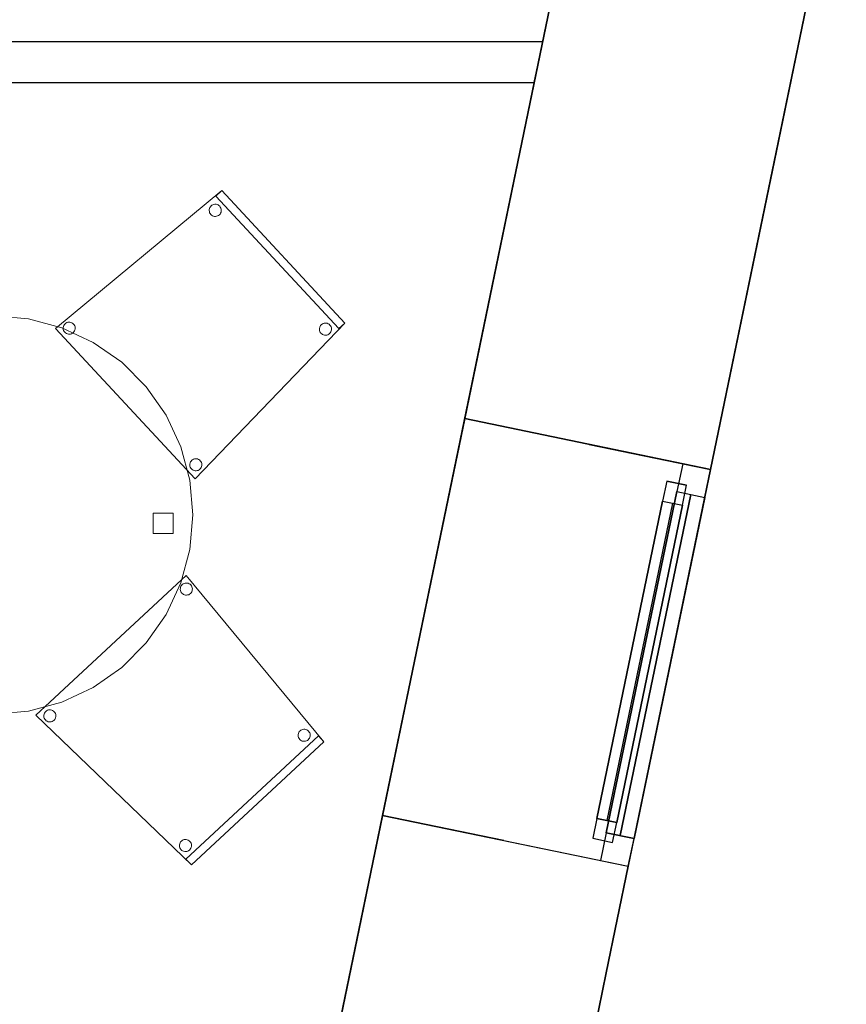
# Model space of a CAD drawing. Header units: metres. Extents: x 391.1 to 427.5, y 12.7 to 28.4.
# Tile 131 of 140: x 423.4 to 425.5, y 15.7 to 18.1. Entities that reach past the tile are written whole.
import ezdxf

# ---------------------------------------------------------------- set-up
doc = ezdxf.new("R2010")
doc.units = ezdxf.units.M
doc.layers.add('01_CARPINTERIA', color=5, linetype='Continuous', lineweight=25, true_color=0x0000ff)
doc.layers.add('01_SUELOS', color=7, linetype='Continuous', lineweight=25, true_color=0x007f00)
for name, color, linetype, lineweight in [('02_MOBILIARIO', 7, 'Continuous', 18), ('A-DETL-____-MBND', 7, 'Continuous', 18), ('A-GENM-____-OTLN', 7, 'Continuous', 18), ('A-WALL-____-MCUT', 7, 'Continuous', 25), ('A-WALL-____-OTLN', 7, 'Continuous', 25)]:
    doc.layers.add(name, color=color, linetype=linetype, lineweight=lineweight)

# ---------------------------------------------------------------- blocks, each defined once
blk = doc.blocks.new('Family - Taula D100_P1-154535-04_CLI_AIGUA_P1')
at = {"layer": 'A-DETL-____-MBND', "color": 253, "true_color": 0xaaaaaa}
for p, q in [((0.3235, 0.9536), (0.4063, 0.9758)), ((0.4063, 0.9758), (0.3235, 0.9536)), ((0.4063, 0.9758), (0.4916, 0.9832)), ((0.4916, 0.9832), (0.4063, 0.9758)), ((0.4916, 0.9832), (0.577, 0.9758)), ((0.577, 0.9758), (0.4916, 0.9832)), ((0.577, 0.9758), (0.6598, 0.9536)), ((0.6598, 0.9536), (0.577, 0.9758)), ((0.2458, 0.9174), (0.3235, 0.9536)), ((0.3235, 0.9536), (0.2458, 0.9174)), ((0.6598, 0.9536), (0.7374, 0.9174)), ((0.7374, 0.9174), (0.6598, 0.9536)), ((0.4775, 0.8848), (0.4775, 0.9348)), ((0.4775, 0.9348), (0.5275, 0.9348)), ((0.4775, 0.9348), (0.4775, 0.8848)), ((0.5275, 0.9348), (0.4775, 0.9348)), ((0.5275, 0.9348), (0.5275, 0.8848)), ((0.5275, 0.8848), (0.5275, 0.9348)), ((0.1756, 0.8682), (0.2458, 0.9174)), ((0.2458, 0.9174), (0.1756, 0.8682)), ((0.7374, 0.9174), (0.8076, 0.8682)), ((0.8076, 0.8682), (0.7374, 0.9174)), ((0.5275, 0.8848), (0.4775, 0.8848)), ((0.4775, 0.8848), (0.5275, 0.8848)), ((0.115, 0.8076), (0.1756, 0.8682)), ((0.1756, 0.8682), (0.115, 0.8076)), ((0.8076, 0.8682), (0.8682, 0.8076)), ((0.8682, 0.8076), (0.8076, 0.8682)), ((0.0659, 0.7374), (0.115, 0.8076)), ((0.115, 0.8076), (0.0659, 0.7374)), ((0.8682, 0.8076), (0.9174, 0.7374)), ((0.9174, 0.7374), (0.8682, 0.8076)), ((0.0296, 0.6598), (0.0659, 0.7374)), ((0.0659, 0.7374), (0.0296, 0.6598)), ((0.9174, 0.7374), (0.9536, 0.6598)), ((0.9536, 0.6598), (0.9174, 0.7374)), ((0.0075, 0.577), (0.0296, 0.6598)), ((0.0296, 0.6598), (0.0075, 0.577)), ((0.9536, 0.6598), (0.9758, 0.577)), ((0.9758, 0.577), (0.9536, 0.6598)), ((0, 0.4916), (0.0075, 0.577)), ((0.0075, 0.577), (0, 0.4916)), ((0.9758, 0.577), (0.9832, 0.4916)), ((0.9832, 0.4916), (0.9758, 0.577)), ((0.048, 0.4666), (0.048, 0.5166)), ((0.048, 0.5166), (0.098, 0.5166)), ((0.048, 0.5166), (0.048, 0.4666)), ((0.098, 0.5166), (0.048, 0.5166)), ((0.098, 0.5166), (0.098, 0.4666)), ((0.098, 0.4666), (0.098, 0.5166)), ((0.0075, 0.4063), (0, 0.4916)), ((0, 0.4916), (0.0075, 0.4063)), ((0.8849, 0.446), (0.8849, 0.496)), ((0.8849, 0.496), (0.9349, 0.496)), ((0.8849, 0.496), (0.8849, 0.446)), ((0.9349, 0.496), (0.8849, 0.496)), ((0.9349, 0.496), (0.9349, 0.446)), ((0.9349, 0.446), (0.9349, 0.496)), ((0.9832, 0.4916), (0.9758, 0.4063)), ((0.9758, 0.4063), (0.9832, 0.4916)), ((0.098, 0.4666), (0.048, 0.4666)), ((0.048, 0.4666), (0.098, 0.4666)), ((0.9349, 0.446), (0.8849, 0.446)), ((0.8849, 0.446), (0.9349, 0.446)), ((0.0296, 0.3235), (0.0075, 0.4063)), ((0.0075, 0.4063), (0.0296, 0.3235)), ((0.9758, 0.4063), (0.9536, 0.3235)), ((0.9536, 0.3235), (0.9758, 0.4063)), ((0.0659, 0.2458), (0.0296, 0.3235)), ((0.0296, 0.3235), (0.0659, 0.2458)), ((0.9536, 0.3235), (0.9174, 0.2458)), ((0.9174, 0.2458), (0.9536, 0.3235)), ((0.115, 0.1756), (0.0659, 0.2458)), ((0.0659, 0.2458), (0.115, 0.1756)), ((0.9174, 0.2458), (0.8682, 0.1756)), ((0.8682, 0.1756), (0.9174, 0.2458)), ((0.1756, 0.115), (0.115, 0.1756)), ((0.115, 0.1756), (0.1756, 0.115)), ((0.8682, 0.1756), (0.8076, 0.115)), ((0.8076, 0.115), (0.8682, 0.1756)), ((0.2458, 0.0659), (0.1756, 0.115)), ((0.1756, 0.115), (0.2458, 0.0659)), ((0.4775, 0.0481), (0.4775, 0.0981)), ((0.4775, 0.0981), (0.5275, 0.0981)), ((0.4775, 0.0981), (0.4775, 0.0481)), ((0.5275, 0.0981), (0.4775, 0.0981)), ((0.5275, 0.0981), (0.5275, 0.0481)), ((0.5275, 0.0481), (0.5275, 0.0981)), ((0.8076, 0.115), (0.7374, 0.0659)), ((0.7374, 0.0659), (0.8076, 0.115)), ((0.3235, 0.0296), (0.2458, 0.0659)), ((0.2458, 0.0659), (0.3235, 0.0296)), ((0.7374, 0.0659), (0.6598, 0.0296)), ((0.6598, 0.0296), (0.7374, 0.0659)), ((0.4063, 0.0075), (0.3235, 0.0296)), ((0.3235, 0.0296), (0.4063, 0.0075)), ((0.5275, 0.0481), (0.4775, 0.0481)), ((0.4775, 0.0481), (0.5275, 0.0481)), ((0.6598, 0.0296), (0.577, 0.0075)), ((0.577, 0.0075), (0.6598, 0.0296)), ((0.4916, 0), (0.4063, 0.0075)), ((0.4063, 0.0075), (0.4916, 0)), ((0.577, 0.0075), (0.4916, 0)), ((0.4916, 0), (0.577, 0.0075))]:
    blk.add_line(p, q, dxfattribs=at)
blk = doc.blocks.new('Family - Cadira confient_P1-154613-04_CLI_AIGUA_P1')
at = {"layer": 'A-DETL-____-MBND', "color": 253, "true_color": 0xaaaaaa}
for p, q in [((0, 0.3712), (0.4107, 0.7116)), ((0.4107, 0.7116), (0, 0.3712)), ((0.3961, 0.698), (0.4107, 0.7116)), ((0.4107, 0.7116), (0.3961, 0.698)), ((0.4107, 0.7116), (0.7145, 0.3844)), ((0.7145, 0.3844), (0.4107, 0.7116)), ((0.4107, 0.7116), (0.7145, 0.3844)), ((0.7145, 0.3844), (0.4107, 0.7116)), ((0.6999, 0.3708), (0.3961, 0.698)), ((0.3961, 0.698), (0.6999, 0.3708)), ((0.3795, 0.6622), (0.3796, 0.6648)), ((0.3796, 0.6648), (0.3795, 0.6622)), ((0.3799, 0.6596), (0.3795, 0.6622)), ((0.3795, 0.6622), (0.3799, 0.6596)), ((0.3796, 0.6648), (0.3802, 0.6673)), ((0.3802, 0.6673), (0.3796, 0.6648)), ((0.3806, 0.6571), (0.3799, 0.6596)), ((0.3799, 0.6596), (0.3806, 0.6571)), ((0.3802, 0.6673), (0.3812, 0.6697)), ((0.3812, 0.6697), (0.3802, 0.6673)), ((0.3819, 0.6548), (0.3806, 0.6571)), ((0.3806, 0.6571), (0.3819, 0.6548)), ((0.3812, 0.6697), (0.3826, 0.6719)), ((0.3826, 0.6719), (0.3812, 0.6697)), ((0.3826, 0.6719), (0.3843, 0.6738)), ((0.3843, 0.6738), (0.3826, 0.6719)), ((0.3843, 0.6738), (0.3864, 0.6754)), ((0.3864, 0.6754), (0.3843, 0.6738)), ((0.3864, 0.6754), (0.3887, 0.6766)), ((0.3887, 0.6766), (0.3864, 0.6754)), ((0.3887, 0.6766), (0.3912, 0.6774)), ((0.3912, 0.6774), (0.3887, 0.6766)), ((0.3912, 0.6774), (0.3938, 0.6778)), ((0.3938, 0.6778), (0.3912, 0.6774)), ((0.3938, 0.6778), (0.3964, 0.6777)), ((0.3964, 0.6777), (0.3938, 0.6778)), ((0.3964, 0.6777), (0.3989, 0.6771)), ((0.3989, 0.6771), (0.3964, 0.6777)), ((0.3989, 0.6771), (0.4013, 0.6761)), ((0.4013, 0.6761), (0.3989, 0.6771)), ((0.4013, 0.6761), (0.4035, 0.6747)), ((0.4035, 0.6747), (0.4013, 0.6761)), ((0.4035, 0.6747), (0.4054, 0.673)), ((0.4054, 0.673), (0.4035, 0.6747)), ((0.4054, 0.673), (0.407, 0.6709)), ((0.407, 0.6709), (0.4054, 0.673)), ((0.407, 0.6709), (0.4082, 0.6686)), ((0.4082, 0.6686), (0.407, 0.6709)), ((0.4087, 0.6584), (0.4077, 0.656)), ((0.4077, 0.656), (0.4087, 0.6584)), ((0.4082, 0.6686), (0.409, 0.6661)), ((0.409, 0.6661), (0.4082, 0.6686)), ((0.4093, 0.6609), (0.4087, 0.6584)), ((0.4087, 0.6584), (0.4093, 0.6609)), ((0.409, 0.6661), (0.4094, 0.6635)), ((0.4094, 0.6635), (0.409, 0.6661)), ((0.4094, 0.6635), (0.4093, 0.6609)), ((0.4093, 0.6609), (0.4094, 0.6635)), ((0.3834, 0.6527), (0.3819, 0.6548)), ((0.3819, 0.6548), (0.3834, 0.6527)), ((0.3854, 0.651), (0.3834, 0.6527)), ((0.3834, 0.6527), (0.3854, 0.651)), ((0.3876, 0.6496), (0.3854, 0.651)), ((0.3854, 0.651), (0.3876, 0.6496)), ((0.39, 0.6486), (0.3876, 0.6496)), ((0.3876, 0.6496), (0.39, 0.6486)), ((0.3925, 0.648), (0.39, 0.6486)), ((0.39, 0.6486), (0.3925, 0.648)), ((0.3951, 0.6479), (0.3925, 0.648)), ((0.3925, 0.648), (0.3951, 0.6479)), ((0.3977, 0.6483), (0.3951, 0.6479)), ((0.3951, 0.6479), (0.3977, 0.6483)), ((0.4002, 0.6491), (0.3977, 0.6483)), ((0.3977, 0.6483), (0.4002, 0.6491)), ((0.4025, 0.6503), (0.4002, 0.6491)), ((0.4002, 0.6491), (0.4025, 0.6503)), ((0.4046, 0.6519), (0.4025, 0.6503)), ((0.4025, 0.6503), (0.4046, 0.6519)), ((0.4063, 0.6538), (0.4046, 0.6519)), ((0.4046, 0.6519), (0.4063, 0.6538)), ((0.4077, 0.656), (0.4063, 0.6538)), ((0.4063, 0.6538), (0.4077, 0.656)), ((0.3446, 0), (0, 0.3712)), ((0, 0.3712), (0.3446, 0)), ((0.0186, 0.3712), (0.0187, 0.3738)), ((0.0187, 0.3738), (0.0186, 0.3712)), ((0.019, 0.3687), (0.0186, 0.3712)), ((0.0186, 0.3712), (0.019, 0.3687)), ((0.0187, 0.3738), (0.0193, 0.3764)), ((0.0193, 0.3764), (0.0187, 0.3738)), ((0.0198, 0.3662), (0.019, 0.3687)), ((0.019, 0.3687), (0.0198, 0.3662)), ((0.0193, 0.3764), (0.0203, 0.3788)), ((0.0203, 0.3788), (0.0193, 0.3764)), ((0.021, 0.3639), (0.0198, 0.3662)), ((0.0198, 0.3662), (0.021, 0.3639)), ((0.0203, 0.3788), (0.0217, 0.381)), ((0.0217, 0.381), (0.0203, 0.3788)), ((0.0217, 0.381), (0.0234, 0.3829)), ((0.0234, 0.3829), (0.0217, 0.381)), ((0.0234, 0.3829), (0.0255, 0.3845)), ((0.0255, 0.3845), (0.0234, 0.3829)), ((0.0255, 0.3845), (0.0278, 0.3857)), ((0.0278, 0.3857), (0.0255, 0.3845)), ((0.0278, 0.3857), (0.0303, 0.3865)), ((0.0303, 0.3865), (0.0278, 0.3857)), ((0.0303, 0.3865), (0.0329, 0.3868)), ((0.0329, 0.3868), (0.0303, 0.3865)), ((0.0329, 0.3868), (0.0355, 0.3867)), ((0.0355, 0.3867), (0.0329, 0.3868)), ((0.0355, 0.3867), (0.038, 0.3862)), ((0.038, 0.3862), (0.0355, 0.3867)), ((0.038, 0.3862), (0.0404, 0.3852)), ((0.0404, 0.3852), (0.038, 0.3862)), ((0.0404, 0.3852), (0.0426, 0.3838)), ((0.0426, 0.3838), (0.0404, 0.3852)), ((0.0426, 0.3838), (0.0445, 0.382)), ((0.0445, 0.382), (0.0426, 0.3838)), ((0.0445, 0.382), (0.0461, 0.38)), ((0.0461, 0.38), (0.0445, 0.382)), ((0.0468, 0.3651), (0.0454, 0.3629)), ((0.0454, 0.3629), (0.0468, 0.3651)), ((0.0461, 0.38), (0.0473, 0.3777)), ((0.0473, 0.3777), (0.0461, 0.38)), ((0.0478, 0.3675), (0.0468, 0.3651)), ((0.0468, 0.3651), (0.0478, 0.3675)), ((0.0473, 0.3777), (0.0481, 0.3752)), ((0.0481, 0.3752), (0.0473, 0.3777)), ((0.0484, 0.37), (0.0478, 0.3675)), ((0.0478, 0.3675), (0.0484, 0.37)), ((0.0481, 0.3752), (0.0485, 0.3726)), ((0.0485, 0.3726), (0.0481, 0.3752)), ((0.0485, 0.3726), (0.0484, 0.37)), ((0.0484, 0.37), (0.0485, 0.3726)), ((0.7145, 0.3844), (0.3446, 0)), ((0.3446, 0), (0.7145, 0.3844)), ((0.6517, 0.369), (0.6518, 0.3716)), ((0.6518, 0.3716), (0.6517, 0.369)), ((0.652, 0.3665), (0.6517, 0.369)), ((0.6517, 0.369), (0.652, 0.3665)), ((0.6518, 0.3716), (0.6524, 0.3742)), ((0.6524, 0.3742), (0.6518, 0.3716)), ((0.6528, 0.364), (0.652, 0.3665)), ((0.652, 0.3665), (0.6528, 0.364)), ((0.6524, 0.3742), (0.6533, 0.3766)), ((0.6533, 0.3766), (0.6524, 0.3742)), ((0.6533, 0.3766), (0.6547, 0.3788)), ((0.6547, 0.3788), (0.6533, 0.3766)), ((0.6547, 0.3788), (0.6565, 0.3807)), ((0.6565, 0.3807), (0.6547, 0.3788)), ((0.6565, 0.3807), (0.6586, 0.3823)), ((0.6586, 0.3823), (0.6565, 0.3807)), ((0.6586, 0.3823), (0.6609, 0.3835)), ((0.6609, 0.3835), (0.6586, 0.3823)), ((0.6609, 0.3835), (0.6633, 0.3843)), ((0.6633, 0.3843), (0.6609, 0.3835)), ((0.6633, 0.3843), (0.6659, 0.3846)), ((0.6659, 0.3846), (0.6633, 0.3843)), ((0.6659, 0.3846), (0.6685, 0.3845)), ((0.6685, 0.3845), (0.6659, 0.3846)), ((0.6685, 0.3845), (0.6711, 0.384)), ((0.6711, 0.384), (0.6685, 0.3845)), ((0.6711, 0.384), (0.6735, 0.383)), ((0.6735, 0.383), (0.6711, 0.384)), ((0.6735, 0.383), (0.6757, 0.3816)), ((0.6757, 0.3816), (0.6735, 0.383)), ((0.6757, 0.3816), (0.6776, 0.3798)), ((0.6776, 0.3798), (0.6757, 0.3816)), ((0.6776, 0.3798), (0.6792, 0.3778)), ((0.6792, 0.3778), (0.6776, 0.3798)), ((0.6792, 0.3778), (0.6804, 0.3755)), ((0.6804, 0.3755), (0.6792, 0.3778)), ((0.6809, 0.3653), (0.6799, 0.3628)), ((0.6799, 0.3628), (0.6809, 0.3653)), ((0.6804, 0.3755), (0.6812, 0.373)), ((0.6812, 0.373), (0.6804, 0.3755)), ((0.6814, 0.3678), (0.6809, 0.3653)), ((0.6809, 0.3653), (0.6814, 0.3678)), ((0.6812, 0.373), (0.6815, 0.3704)), ((0.6815, 0.3704), (0.6812, 0.373)), ((0.6815, 0.3704), (0.6814, 0.3678)), ((0.6814, 0.3678), (0.6815, 0.3704)), ((0.7145, 0.3844), (0.6999, 0.3708)), ((0.6999, 0.3708), (0.7145, 0.3844)), ((0.0226, 0.3618), (0.021, 0.3639)), ((0.021, 0.3639), (0.0226, 0.3618)), ((0.0245, 0.3601), (0.0226, 0.3618)), ((0.0226, 0.3618), (0.0245, 0.3601)), ((0.0267, 0.3587), (0.0245, 0.3601)), ((0.0245, 0.3601), (0.0267, 0.3587)), ((0.0291, 0.3577), (0.0267, 0.3587)), ((0.0267, 0.3587), (0.0291, 0.3577)), ((0.0316, 0.3571), (0.0291, 0.3577)), ((0.0291, 0.3577), (0.0316, 0.3571)), ((0.0342, 0.357), (0.0316, 0.3571)), ((0.0316, 0.3571), (0.0342, 0.357)), ((0.0368, 0.3573), (0.0342, 0.357)), ((0.0342, 0.357), (0.0368, 0.3573)), ((0.0393, 0.3581), (0.0368, 0.3573)), ((0.0368, 0.3573), (0.0393, 0.3581)), ((0.0416, 0.3593), (0.0393, 0.3581)), ((0.0393, 0.3581), (0.0416, 0.3593)), ((0.0437, 0.3609), (0.0416, 0.3593)), ((0.0416, 0.3593), (0.0437, 0.3609)), ((0.0454, 0.3629), (0.0437, 0.3609)), ((0.0437, 0.3609), (0.0454, 0.3629)), ((0.654, 0.3617), (0.6528, 0.364)), ((0.6528, 0.364), (0.654, 0.3617)), ((0.6556, 0.3596), (0.654, 0.3617)), ((0.654, 0.3617), (0.6556, 0.3596)), ((0.6575, 0.3578), (0.6556, 0.3596)), ((0.6556, 0.3596), (0.6575, 0.3578)), ((0.6597, 0.3565), (0.6575, 0.3578)), ((0.6575, 0.3578), (0.6597, 0.3565)), ((0.6621, 0.3555), (0.6597, 0.3565)), ((0.6597, 0.3565), (0.6621, 0.3555)), ((0.6647, 0.3549), (0.6621, 0.3555)), ((0.6621, 0.3555), (0.6647, 0.3549)), ((0.6673, 0.3548), (0.6647, 0.3549)), ((0.6647, 0.3549), (0.6673, 0.3548)), ((0.6699, 0.3551), (0.6673, 0.3548)), ((0.6673, 0.3548), (0.6699, 0.3551)), ((0.6724, 0.3559), (0.6699, 0.3551)), ((0.6699, 0.3551), (0.6724, 0.3559)), ((0.6747, 0.3571), (0.6724, 0.3559)), ((0.6724, 0.3559), (0.6747, 0.3571)), ((0.6767, 0.3587), (0.6747, 0.3571)), ((0.6747, 0.3571), (0.6767, 0.3587)), ((0.6785, 0.3606), (0.6767, 0.3587)), ((0.6767, 0.3587), (0.6785, 0.3606)), ((0.6799, 0.3628), (0.6785, 0.3606)), ((0.6785, 0.3606), (0.6799, 0.3628)), ((0.3385, 0.0474), (0.3408, 0.0486)), ((0.3408, 0.0486), (0.3385, 0.0474)), ((0.3408, 0.0486), (0.3433, 0.0494)), ((0.3433, 0.0494), (0.3408, 0.0486)), ((0.3433, 0.0494), (0.3459, 0.0498)), ((0.3459, 0.0498), (0.3433, 0.0494)), ((0.3459, 0.0498), (0.3485, 0.0496)), ((0.3485, 0.0496), (0.3459, 0.0498)), ((0.3485, 0.0496), (0.351, 0.0491)), ((0.351, 0.0491), (0.3485, 0.0496)), ((0.351, 0.0491), (0.3534, 0.0481)), ((0.3534, 0.0481), (0.351, 0.0491)), ((0.3316, 0.0341), (0.3317, 0.0367)), ((0.3317, 0.0367), (0.3316, 0.0341)), ((0.332, 0.0316), (0.3316, 0.0341)), ((0.3316, 0.0341), (0.332, 0.0316)), ((0.3317, 0.0367), (0.3323, 0.0393)), ((0.3323, 0.0393), (0.3317, 0.0367)), ((0.3328, 0.0291), (0.332, 0.0316)), ((0.332, 0.0316), (0.3328, 0.0291)), ((0.3323, 0.0393), (0.3333, 0.0417)), ((0.3333, 0.0417), (0.3323, 0.0393)), ((0.334, 0.0268), (0.3328, 0.0291)), ((0.3328, 0.0291), (0.334, 0.0268)), ((0.3333, 0.0417), (0.3347, 0.0439)), ((0.3347, 0.0439), (0.3333, 0.0417)), ((0.3356, 0.0247), (0.334, 0.0268)), ((0.334, 0.0268), (0.3356, 0.0247)), ((0.3347, 0.0439), (0.3364, 0.0458)), ((0.3364, 0.0458), (0.3347, 0.0439)), ((0.3375, 0.023), (0.3356, 0.0247)), ((0.3356, 0.0247), (0.3375, 0.023)), ((0.3364, 0.0458), (0.3385, 0.0474)), ((0.3385, 0.0474), (0.3364, 0.0458)), ((0.3534, 0.0481), (0.3556, 0.0467)), ((0.3556, 0.0467), (0.3534, 0.0481)), ((0.3556, 0.0467), (0.3575, 0.0449)), ((0.3575, 0.0449), (0.3556, 0.0467)), ((0.3584, 0.0258), (0.3567, 0.0238)), ((0.3567, 0.0238), (0.3584, 0.0258)), ((0.3575, 0.0449), (0.3591, 0.0429)), ((0.3591, 0.0429), (0.3575, 0.0449)), ((0.3598, 0.028), (0.3584, 0.0258)), ((0.3584, 0.0258), (0.3598, 0.028)), ((0.3591, 0.0429), (0.3603, 0.0406)), ((0.3603, 0.0406), (0.3591, 0.0429)), ((0.3608, 0.0304), (0.3598, 0.028)), ((0.3598, 0.028), (0.3608, 0.0304)), ((0.3603, 0.0406), (0.3611, 0.0381)), ((0.3611, 0.0381), (0.3603, 0.0406)), ((0.3614, 0.0329), (0.3608, 0.0304)), ((0.3608, 0.0304), (0.3614, 0.0329)), ((0.3611, 0.0381), (0.3615, 0.0355)), ((0.3615, 0.0355), (0.3611, 0.0381)), ((0.3615, 0.0355), (0.3614, 0.0329)), ((0.3614, 0.0329), (0.3615, 0.0355)), ((0.3397, 0.0216), (0.3375, 0.023)), ((0.3375, 0.023), (0.3397, 0.0216)), ((0.3421, 0.0206), (0.3397, 0.0216)), ((0.3397, 0.0216), (0.3421, 0.0206)), ((0.3446, 0.02), (0.3421, 0.0206)), ((0.3421, 0.0206), (0.3446, 0.02)), ((0.3472, 0.0199), (0.3446, 0.02)), ((0.3446, 0.02), (0.3472, 0.0199)), ((0.3498, 0.0203), (0.3472, 0.0199)), ((0.3472, 0.0199), (0.3498, 0.0203)), ((0.3523, 0.021), (0.3498, 0.0203)), ((0.3498, 0.0203), (0.3523, 0.021)), ((0.3546, 0.0222), (0.3523, 0.021)), ((0.3523, 0.021), (0.3546, 0.0222)), ((0.3567, 0.0238), (0.3546, 0.0222)), ((0.3546, 0.0222), (0.3567, 0.0238))]:
    blk.add_line(p, q, dxfattribs=at)
blk = doc.blocks.new('Forma directa - LONDR55-XX_ZZ-ARQ-CAA-M3D-Londres55-154719-04_CLI_AIGUA_P1')
at = {"layer": '01_CARPINTERIA', "color": 161, "true_color": 0xaaaaff}
for p, q in [((0.1, 0.1), (0.05, 0.1)), ((0.05, 0.1), (0.05, 0.05)), ((0.1, 0.1), (0.05, 0.1)), ((0.05, 0.1), (0.05, 0.05)), ((0.1, 0.1), (0.9, 0.1)), ((0.9, 0.1), (0.1, 0.1)), ((0.1, 0.1), (0.1, 0.05)), ((0.1, 0.05), (0.1, 0.1)), ((0.1, 0.05), (0.1, 0.1)), ((0.1, 0.1), (0.1, 0.05)), ((0.9, 0.1), (0.9, 0.05)), ((0.9, 0.1), (0.9, 0.05)), ((0.95, 0.1), (0.9, 0.1)), ((0.9, 0.1), (0.9, 0.05)), ((0.95, 0.1), (0.9, 0.1)), ((0.9, 0.1), (0.9, 0.05)), ((0.95, 0.05), (0.95, 0.1)), ((0.95, 0.1), (0.95, 0.05)), ((0.9, 0.075), (0.1, 0.075)), ((0.9, 0.075), (0.1, 0.075)), ((0.07, 0.07), (0, 0.07)), ((0, 0.07), (0, 0)), ((0.07, 0.07), (0, 0.07)), ((0, 0.07), (0, 0)), ((0.05, 0.05), (0.1, 0.05)), ((0.05, 0.05), (0.1, 0.05)), ((0.07, 0), (0.07, 0.07)), ((0.07, 0.07), (0.07, 0)), ((0.07, 0.07), (0.93, 0.07)), ((0.93, 0.07), (0.07, 0.07)), ((0.07, 0.07), (0.07, 0)), ((0.07, 0), (0.07, 0.07)), ((0.1, 0.05), (0.9, 0.05)), ((0.9, 0.05), (0.1, 0.05)), ((0.9, 0.05), (0.95, 0.05)), ((0.9, 0.05), (0.95, 0.05)), ((0.93, 0.07), (0.93, 0)), ((0.93, 0.07), (0.93, 0)), ((1, 0.07), (0.93, 0.07)), ((0.93, 0.07), (0.93, 0)), ((1, 0.07), (0.93, 0.07)), ((0.93, 0.07), (0.93, 0)), ((1, 0), (1, 0.07)), ((1, 0.07), (1, 0)), ((0.93, 0.035), (0.07, 0.035)), ((0.07, 0.035), (0.93, 0.035)), ((0, 0), (0.07, 0)), ((0, 0), (0.07, 0)), ((0.07, 0), (0.93, 0)), ((0.93, 0), (0.07, 0)), ((0.93, 0), (1, 0)), ((0.93, 0), (1, 0))]:
    blk.add_line(p, q, dxfattribs=at)
blk = doc.blocks.new('Forma directa - Finestra P1-154823-04_CLI_AIGUA_P1')
at = {"xscale": 1.00000002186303, "yscale": 1.00000002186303, "zscale": 1.00000002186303}
blk.add_blockref('Forma directa - LONDR55-XX_ZZ-ARQ-CAA-M3D-Londres55-154719-04_CLI_AIGUA_P1', (0, 0), dxfattribs=at)
blk = doc.blocks.new('Family - Envans P1-154944-04_CLI_AIGUA_P1')
at = {"layer": 'A-WALL-____-MCUT', "color": 253, "true_color": 0xaaaaaa}
for p, q in [((0, 0.1), (0, 0)), ((2.7279, 0.1), (0, 0.1)), ((2.7072, 0), (2.7279, 0.1)), ((0, 0), (2.7072, 0))]:
    blk.add_line(p, q, dxfattribs=at)
at = {"layer": 'A-WALL-____-OTLN', "color": 253, "true_color": 0xaaaaaa}
for p, q in [((0, 0.1), (0, 0)), ((2.7279, 0.1), (0, 0.1)), ((2.7072, 0), (2.7279, 0.1)), ((0, 0), (2.7072, 0))]:
    blk.add_line(p, q, dxfattribs=at)
at = {"layer": 'A-WALL-____-OTLN', "color": 253, "lineweight": 18, "true_color": 0xaaaaaa}
blk.add_line((0, 0), (2.7072, 0), dxfattribs=at)
blk = doc.blocks.new('Family - LONDR55-XX_ZZ-ARQ-CAA-M3D-Londres55-155045-04_CLI_AIGUA_P1')
at = {"layer": '01_SUELOS', "color": 9, "true_color": 0xaad4aa}
for p, q in [((25.4183, 0), (28.5181, 14.9576)), ((28.5181, 14.9576), (25.4183, 0))]:
    blk.add_line(p, q, dxfattribs=at)
blk = doc.blocks.new('Family - Cadira confient_P1-155047-04_CLI_AIGUA_P1')
at = {"layer": 'A-DETL-____-MBND', "color": 253, "true_color": 0xaaaaaa}
for p, q in [((0, 0.3699), (0.3712, 0.7145)), ((0.3712, 0.7145), (0, 0.3699)), ((0.3712, 0.7145), (0.7116, 0.3038)), ((0.7116, 0.3038), (0.3712, 0.7145)), ((0.357, 0.6803), (0.3571, 0.6829)), ((0.3571, 0.6829), (0.357, 0.6803)), ((0.3571, 0.6829), (0.3577, 0.6854)), ((0.3577, 0.6854), (0.3571, 0.6829)), ((0.3577, 0.6854), (0.3587, 0.6878)), ((0.3587, 0.6878), (0.3577, 0.6854)), ((0.3587, 0.6878), (0.3601, 0.69)), ((0.3601, 0.69), (0.3587, 0.6878)), ((0.3601, 0.69), (0.3618, 0.692)), ((0.3618, 0.692), (0.3601, 0.69)), ((0.3618, 0.692), (0.3639, 0.6936)), ((0.3639, 0.6936), (0.3618, 0.692)), ((0.3639, 0.6936), (0.3662, 0.6948)), ((0.3662, 0.6948), (0.3639, 0.6936)), ((0.3662, 0.6948), (0.3687, 0.6956)), ((0.3687, 0.6956), (0.3662, 0.6948)), ((0.3687, 0.6956), (0.3712, 0.6959)), ((0.3712, 0.6959), (0.3687, 0.6956)), ((0.3712, 0.6959), (0.3738, 0.6958)), ((0.3738, 0.6958), (0.3712, 0.6959)), ((0.3738, 0.6958), (0.3764, 0.6952)), ((0.3764, 0.6952), (0.3738, 0.6958)), ((0.3764, 0.6952), (0.3788, 0.6942)), ((0.3788, 0.6942), (0.3764, 0.6952)), ((0.3788, 0.6942), (0.381, 0.6929)), ((0.381, 0.6929), (0.3788, 0.6942)), ((0.381, 0.6929), (0.3829, 0.6911)), ((0.3829, 0.6911), (0.381, 0.6929)), ((0.3829, 0.6911), (0.3845, 0.689)), ((0.3845, 0.689), (0.3829, 0.6911)), ((0.3845, 0.689), (0.3857, 0.6867)), ((0.3857, 0.6867), (0.3845, 0.689)), ((0.3857, 0.6867), (0.3865, 0.6842)), ((0.3865, 0.6842), (0.3857, 0.6867)), ((0.3865, 0.6842), (0.3868, 0.6817)), ((0.3868, 0.6817), (0.3865, 0.6842)), ((0.3868, 0.6817), (0.3867, 0.6791)), ((0.3867, 0.6791), (0.3868, 0.6817)), ((0.3573, 0.6777), (0.357, 0.6803)), ((0.357, 0.6803), (0.3573, 0.6777)), ((0.3581, 0.6752), (0.3573, 0.6777)), ((0.3573, 0.6777), (0.3581, 0.6752)), ((0.3593, 0.6729), (0.3581, 0.6752)), ((0.3581, 0.6752), (0.3593, 0.6729)), ((0.3609, 0.6709), (0.3593, 0.6729)), ((0.3593, 0.6729), (0.3609, 0.6709)), ((0.3629, 0.6691), (0.3609, 0.6709)), ((0.3609, 0.6709), (0.3629, 0.6691)), ((0.3651, 0.6677), (0.3629, 0.6691)), ((0.3629, 0.6691), (0.3651, 0.6677)), ((0.3675, 0.6667), (0.3651, 0.6677)), ((0.3651, 0.6677), (0.3675, 0.6667)), ((0.37, 0.6662), (0.3675, 0.6667)), ((0.3675, 0.6667), (0.37, 0.6662)), ((0.3726, 0.6661), (0.37, 0.6662)), ((0.37, 0.6662), (0.3726, 0.6661)), ((0.3752, 0.6664), (0.3726, 0.6661)), ((0.3726, 0.6661), (0.3752, 0.6664)), ((0.3777, 0.6672), (0.3752, 0.6664)), ((0.3752, 0.6664), (0.3777, 0.6672)), ((0.38, 0.6684), (0.3777, 0.6672)), ((0.3777, 0.6672), (0.38, 0.6684)), ((0.382, 0.67), (0.38, 0.6684)), ((0.38, 0.6684), (0.382, 0.67)), ((0.3838, 0.6719), (0.382, 0.67)), ((0.382, 0.67), (0.3838, 0.6719)), ((0.3852, 0.6741), (0.3838, 0.6719)), ((0.3838, 0.6719), (0.3852, 0.6741)), ((0.3862, 0.6765), (0.3852, 0.6741)), ((0.3852, 0.6741), (0.3862, 0.6765)), ((0.3867, 0.6791), (0.3862, 0.6765)), ((0.3862, 0.6765), (0.3867, 0.6791)), ((0.3844, 0), (0, 0.3699)), ((0, 0.3699), (0.3844, 0)), ((0.0199, 0.3673), (0.02, 0.3699)), ((0.02, 0.3699), (0.0199, 0.3673)), ((0.0203, 0.3647), (0.0199, 0.3673)), ((0.0199, 0.3673), (0.0203, 0.3647)), ((0.02, 0.3699), (0.0206, 0.3724)), ((0.0206, 0.3724), (0.02, 0.3699)), ((0.021, 0.3622), (0.0203, 0.3647)), ((0.0203, 0.3647), (0.021, 0.3622)), ((0.0206, 0.3724), (0.0216, 0.3749)), ((0.0216, 0.3749), (0.0206, 0.3724)), ((0.0216, 0.3749), (0.023, 0.3771)), ((0.023, 0.3771), (0.0216, 0.3749)), ((0.023, 0.3771), (0.0247, 0.379)), ((0.0247, 0.379), (0.023, 0.3771)), ((0.0247, 0.379), (0.0268, 0.3806)), ((0.0268, 0.3806), (0.0247, 0.379)), ((0.0268, 0.3806), (0.0291, 0.3818)), ((0.0291, 0.3818), (0.0268, 0.3806)), ((0.0291, 0.3818), (0.0316, 0.3826)), ((0.0316, 0.3826), (0.0291, 0.3818)), ((0.0316, 0.3826), (0.0341, 0.3829)), ((0.0341, 0.3829), (0.0316, 0.3826)), ((0.0341, 0.3829), (0.0367, 0.3828)), ((0.0367, 0.3828), (0.0341, 0.3829)), ((0.0367, 0.3828), (0.0393, 0.3822)), ((0.0393, 0.3822), (0.0367, 0.3828)), ((0.0393, 0.3822), (0.0417, 0.3812)), ((0.0417, 0.3812), (0.0393, 0.3822)), ((0.0417, 0.3812), (0.0439, 0.3799)), ((0.0439, 0.3799), (0.0417, 0.3812)), ((0.0439, 0.3799), (0.0458, 0.3781)), ((0.0458, 0.3781), (0.0439, 0.3799)), ((0.0458, 0.3781), (0.0474, 0.376)), ((0.0474, 0.376), (0.0458, 0.3781)), ((0.0474, 0.376), (0.0486, 0.3737)), ((0.0486, 0.3737), (0.0474, 0.376)), ((0.0486, 0.3737), (0.0494, 0.3712)), ((0.0494, 0.3712), (0.0486, 0.3737)), ((0.0496, 0.3661), (0.0491, 0.3635)), ((0.0491, 0.3635), (0.0496, 0.3661)), ((0.0494, 0.3712), (0.0498, 0.3687)), ((0.0498, 0.3687), (0.0494, 0.3712)), ((0.0498, 0.3687), (0.0496, 0.3661)), ((0.0496, 0.3661), (0.0498, 0.3687)), ((0.0222, 0.3599), (0.021, 0.3622)), ((0.021, 0.3622), (0.0222, 0.3599)), ((0.0238, 0.3579), (0.0222, 0.3599)), ((0.0222, 0.3599), (0.0238, 0.3579)), ((0.0258, 0.3561), (0.0238, 0.3579)), ((0.0238, 0.3579), (0.0258, 0.3561)), ((0.028, 0.3547), (0.0258, 0.3561)), ((0.0258, 0.3561), (0.028, 0.3547)), ((0.0304, 0.3537), (0.028, 0.3547)), ((0.028, 0.3547), (0.0304, 0.3537)), ((0.0329, 0.3532), (0.0304, 0.3537)), ((0.0304, 0.3537), (0.0329, 0.3532)), ((0.0355, 0.3531), (0.0329, 0.3532)), ((0.0329, 0.3532), (0.0355, 0.3531)), ((0.0381, 0.3534), (0.0355, 0.3531)), ((0.0355, 0.3531), (0.0381, 0.3534)), ((0.0406, 0.3542), (0.0381, 0.3534)), ((0.0381, 0.3534), (0.0406, 0.3542)), ((0.0429, 0.3554), (0.0406, 0.3542)), ((0.0406, 0.3542), (0.0429, 0.3554)), ((0.0449, 0.357), (0.0429, 0.3554)), ((0.0429, 0.3554), (0.0449, 0.357)), ((0.0467, 0.3589), (0.0449, 0.357)), ((0.0449, 0.357), (0.0467, 0.3589)), ((0.0481, 0.3611), (0.0467, 0.3589)), ((0.0467, 0.3589), (0.0481, 0.3611)), ((0.0491, 0.3635), (0.0481, 0.3611)), ((0.0481, 0.3611), (0.0491, 0.3635)), ((0.3708, 0.0147), (0.698, 0.3185)), ((0.698, 0.3185), (0.3708, 0.0147)), ((0.6479, 0.3194), (0.648, 0.322)), ((0.648, 0.322), (0.6479, 0.3194)), ((0.6483, 0.3168), (0.6479, 0.3194)), ((0.6479, 0.3194), (0.6483, 0.3168)), ((0.648, 0.322), (0.6486, 0.3246)), ((0.6486, 0.3246), (0.648, 0.322)), ((0.6491, 0.3144), (0.6483, 0.3168)), ((0.6483, 0.3168), (0.6491, 0.3144)), ((0.6486, 0.3246), (0.6496, 0.327)), ((0.6496, 0.327), (0.6486, 0.3246)), ((0.6496, 0.327), (0.651, 0.3292)), ((0.651, 0.3292), (0.6496, 0.327)), ((0.651, 0.3292), (0.6527, 0.3311)), ((0.6527, 0.3311), (0.651, 0.3292)), ((0.6527, 0.3311), (0.6548, 0.3327)), ((0.6548, 0.3327), (0.6527, 0.3311)), ((0.6548, 0.3327), (0.6571, 0.3339)), ((0.6571, 0.3339), (0.6548, 0.3327)), ((0.6571, 0.3339), (0.6596, 0.3347)), ((0.6596, 0.3347), (0.6571, 0.3339)), ((0.6596, 0.3347), (0.6622, 0.335)), ((0.6622, 0.335), (0.6596, 0.3347)), ((0.6622, 0.335), (0.6648, 0.3349)), ((0.6648, 0.3349), (0.6622, 0.335)), ((0.6648, 0.3349), (0.6673, 0.3344)), ((0.6673, 0.3344), (0.6648, 0.3349)), ((0.6673, 0.3344), (0.6697, 0.3334)), ((0.6697, 0.3334), (0.6673, 0.3344)), ((0.6697, 0.3334), (0.6719, 0.332)), ((0.6719, 0.332), (0.6697, 0.3334)), ((0.6719, 0.332), (0.6738, 0.3302)), ((0.6738, 0.3302), (0.6719, 0.332)), ((0.6738, 0.3302), (0.6754, 0.3282)), ((0.6754, 0.3282), (0.6738, 0.3302)), ((0.6754, 0.3282), (0.6766, 0.3258)), ((0.6766, 0.3258), (0.6754, 0.3282)), ((0.6766, 0.3258), (0.6774, 0.3234)), ((0.6774, 0.3234), (0.6766, 0.3258)), ((0.6777, 0.3182), (0.6771, 0.3156)), ((0.6771, 0.3156), (0.6777, 0.3182)), ((0.6774, 0.3234), (0.6778, 0.3208)), ((0.6778, 0.3208), (0.6774, 0.3234)), ((0.6778, 0.3208), (0.6777, 0.3182)), ((0.6777, 0.3182), (0.6778, 0.3208)), ((0.698, 0.3185), (0.7116, 0.3038)), ((0.7116, 0.3038), (0.698, 0.3185)), ((0.7116, 0.3038), (0.3844, 0)), ((0.3844, 0), (0.7116, 0.3038)), ((0.7116, 0.3038), (0.3844, 0)), ((0.3844, 0), (0.7116, 0.3038)), ((0.6503, 0.312), (0.6491, 0.3144)), ((0.6491, 0.3144), (0.6503, 0.312)), ((0.6519, 0.31), (0.6503, 0.312)), ((0.6503, 0.312), (0.6519, 0.31)), ((0.6538, 0.3082), (0.6519, 0.31)), ((0.6519, 0.31), (0.6538, 0.3082)), ((0.656, 0.3068), (0.6538, 0.3082)), ((0.6538, 0.3082), (0.656, 0.3068)), ((0.6584, 0.3058), (0.656, 0.3068)), ((0.656, 0.3068), (0.6584, 0.3058)), ((0.6609, 0.3053), (0.6584, 0.3058)), ((0.6584, 0.3058), (0.6609, 0.3053)), ((0.6635, 0.3052), (0.6609, 0.3053)), ((0.6609, 0.3053), (0.6635, 0.3052)), ((0.6661, 0.3055), (0.6635, 0.3052)), ((0.6635, 0.3052), (0.6661, 0.3055)), ((0.6686, 0.3063), (0.6661, 0.3055)), ((0.6661, 0.3055), (0.6686, 0.3063)), ((0.6709, 0.3075), (0.6686, 0.3063)), ((0.6686, 0.3063), (0.6709, 0.3075)), ((0.673, 0.3091), (0.6709, 0.3075)), ((0.6709, 0.3075), (0.673, 0.3091)), ((0.6747, 0.311), (0.673, 0.3091)), ((0.673, 0.3091), (0.6747, 0.311)), ((0.6761, 0.3132), (0.6747, 0.311)), ((0.6747, 0.311), (0.6761, 0.3132)), ((0.6771, 0.3156), (0.6761, 0.3132)), ((0.6761, 0.3132), (0.6771, 0.3156)), ((0.3548, 0.0472), (0.3549, 0.0498)), ((0.3549, 0.0498), (0.3548, 0.0472)), ((0.3549, 0.0498), (0.3555, 0.0524)), ((0.3555, 0.0524), (0.3549, 0.0498)), ((0.3555, 0.0524), (0.3565, 0.0548)), ((0.3565, 0.0548), (0.3555, 0.0524)), ((0.3565, 0.0548), (0.3578, 0.057)), ((0.3578, 0.057), (0.3565, 0.0548)), ((0.3578, 0.057), (0.3596, 0.0589)), ((0.3596, 0.0589), (0.3578, 0.057)), ((0.3596, 0.0589), (0.3617, 0.0605)), ((0.3617, 0.0605), (0.3596, 0.0589)), ((0.3617, 0.0605), (0.364, 0.0617)), ((0.364, 0.0617), (0.3617, 0.0605)), ((0.364, 0.0617), (0.3665, 0.0625)), ((0.3665, 0.0625), (0.364, 0.0617)), ((0.3665, 0.0625), (0.369, 0.0629)), ((0.369, 0.0629), (0.3665, 0.0625)), ((0.369, 0.0629), (0.3716, 0.0627)), ((0.3716, 0.0627), (0.369, 0.0629)), ((0.3716, 0.0627), (0.3742, 0.0622)), ((0.3742, 0.0622), (0.3716, 0.0627)), ((0.3742, 0.0622), (0.3766, 0.0612)), ((0.3766, 0.0612), (0.3742, 0.0622)), ((0.3766, 0.0612), (0.3788, 0.0598)), ((0.3788, 0.0598), (0.3766, 0.0612)), ((0.3788, 0.0598), (0.3807, 0.058)), ((0.3807, 0.058), (0.3788, 0.0598)), ((0.3807, 0.058), (0.3823, 0.056)), ((0.3823, 0.056), (0.3807, 0.058)), ((0.3823, 0.056), (0.3835, 0.0537)), ((0.3835, 0.0537), (0.3823, 0.056)), ((0.3835, 0.0537), (0.3843, 0.0512)), ((0.3843, 0.0512), (0.3835, 0.0537)), ((0.3843, 0.0512), (0.3846, 0.0486)), ((0.3846, 0.0486), (0.3843, 0.0512)), ((0.3846, 0.0486), (0.3845, 0.046)), ((0.3845, 0.046), (0.3846, 0.0486)), ((0.3551, 0.0447), (0.3548, 0.0472)), ((0.3548, 0.0472), (0.3551, 0.0447)), ((0.3559, 0.0422), (0.3551, 0.0447)), ((0.3551, 0.0447), (0.3559, 0.0422)), ((0.3571, 0.0399), (0.3559, 0.0422)), ((0.3559, 0.0422), (0.3571, 0.0399)), ((0.3587, 0.0378), (0.3571, 0.0399)), ((0.3571, 0.0399), (0.3587, 0.0378)), ((0.3606, 0.0361), (0.3587, 0.0378)), ((0.3587, 0.0378), (0.3606, 0.0361)), ((0.3628, 0.0347), (0.3606, 0.0361)), ((0.3606, 0.0361), (0.3628, 0.0347)), ((0.3653, 0.0337), (0.3628, 0.0347)), ((0.3628, 0.0347), (0.3653, 0.0337)), ((0.3678, 0.0331), (0.3653, 0.0337)), ((0.3653, 0.0337), (0.3678, 0.0331)), ((0.3704, 0.033), (0.3678, 0.0331)), ((0.3678, 0.0331), (0.3704, 0.033)), ((0.373, 0.0334), (0.3704, 0.033)), ((0.3704, 0.033), (0.373, 0.0334)), ((0.3755, 0.0341), (0.373, 0.0334)), ((0.373, 0.0334), (0.3755, 0.0341)), ((0.3778, 0.0353), (0.3755, 0.0341)), ((0.3755, 0.0341), (0.3778, 0.0353)), ((0.3798, 0.0369), (0.3778, 0.0353)), ((0.3778, 0.0353), (0.3798, 0.0369)), ((0.3816, 0.0389), (0.3798, 0.0369)), ((0.3798, 0.0369), (0.3816, 0.0389)), ((0.383, 0.0411), (0.3816, 0.0389)), ((0.3816, 0.0389), (0.383, 0.0411)), ((0.384, 0.0435), (0.383, 0.0411)), ((0.383, 0.0411), (0.384, 0.0435)), ((0.3845, 0.046), (0.384, 0.0435)), ((0.384, 0.0435), (0.3845, 0.046)), ((0.3844, 0), (0.3708, 0.0147)), ((0.3708, 0.0147), (0.3844, 0))]:
    blk.add_line(p, q, dxfattribs=at)
blk = doc.blocks.new('Family - Façana sur-est P1-155293-04_CLI_AIGUA_P1')
at = {"layer": 'A-WALL-____-MCUT', "color": 253, "true_color": 0xaaaaaa}
for p, q in [((2.7013, 0.62), (2.9699, 0.62)), ((2.9699, 0.62), (3.2313, 0.62)), ((3.2313, 0.62), (3.2313, 0.3142)), ((4.2313, 0.3058), (4.2313, 0.62)), ((4.2313, 0.62), (5.0574, 0.62)), ((5.0574, 0.62), (5.8613, 0.62)), ((3.2313, 0.3142), (3.2313, 0)), ((4.2313, 0), (4.2313, 0.3058)), ((5.8613, 0), (5.0351, 0)), ((2.9627, 0), (2.7013, 0)), ((3.2313, 0), (2.9627, 0)), ((5.0351, 0), (4.2313, 0))]:
    blk.add_line(p, q, dxfattribs=at)
at = {"layer": 'A-WALL-____-OTLN', "color": 253, "true_color": 0xaaaaaa}
for p, q in [((-0.1285, 0.62), (15.4329, 0.62)), ((-0.1285, 0.62), (15.4329, 0.62)), ((2.9699, 0.62), (2.7013, 0.62)), ((3.2313, 0.62), (2.9699, 0.62)), ((3.2313, 0.62), (4.2313, 0.62)), ((3.2313, 0.3142), (3.2313, 0.62)), ((3.2313, 0.62), (3.2313, 0)), ((4.2313, 0.62), (3.2313, 0.62)), ((3.2313, 0.62), (3.2313, 0)), ((5.0574, 0.62), (4.2313, 0.62)), ((4.2313, 0), (4.2313, 0.62)), ((4.2313, 0.3058), (4.2313, 0.62)), ((4.2313, 0.62), (4.2313, 0)), ((5.8613, 0.62), (5.0574, 0.62)), ((3.2313, 0.3142), (3.2313, 0)), ((4.2313, 0.3058), (4.2313, 0)), ((0, 0), (15.7146, 0)), ((0, 0), (15.7146, 0)), ((2.7013, 0), (2.9627, 0)), ((2.9627, 0), (3.2313, 0)), ((4.2313, 0), (3.2313, 0)), ((4.2313, 0), (3.2313, 0)), ((4.2313, 0), (5.0351, 0)), ((5.0351, 0), (5.8613, 0))]:
    blk.add_line(p, q, dxfattribs=at)
at = {"layer": 'A-WALL-____-OTLN', "color": 253, "lineweight": 18, "true_color": 0xaaaaaa}
blk.add_line((0, 0), (15.7146, 0), dxfattribs=at)
blk = doc.blocks.new('Family - Vano de Finestra P1-155299-04_CLI_AIGUA_P1')
at = {"layer": 'A-GENM-____-OTLN', "color": 253, "true_color": 0xaaaaaa}
for p, q in [((424.5422, 17.1097), (424.3393, 16.1305)), ((424.3393, 16.1305), (424.5422, 17.1097)), ((425.1493, 16.9839), (424.5422, 17.1097)), ((424.5422, 17.1097), (425.1493, 16.9839)), ((424.9464, 16.0047), (425.1493, 16.9839)), ((425.1493, 16.9839), (424.9464, 16.0047)), ((424.3393, 16.1305), (424.9464, 16.0047)), ((424.3393, 16.1305), (424.9464, 16.0047))]:
    blk.add_line(p, q, dxfattribs=at)
blk = doc.blocks.new('LONDR55-XX_ZZ-ARQ-CAA-M3D-Londres55_ifc-1-04_CLI_AIGUA_P1')
at = {"layer": '01_CARPINTERIA', "color": 253, "lineweight": 18, "true_color": 0xaaaaaa, "rotation": 78.29179157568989}
blk.add_blockref('Forma directa - Finestra P1-154823-04_CLI_AIGUA_P1', (424.9464, 16.0047), dxfattribs=at)
at = {"layer": '01_SUELOS', "color": 253, "lineweight": 18, "true_color": 0xaaaaaa}
blk.add_blockref('Family - LONDR55-XX_ZZ-ARQ-CAA-M3D-Londres55-155045-04_CLI_AIGUA_P1', (398.2972, 13.1206), dxfattribs=at)
at = {"layer": '02_MOBILIARIO', "color": 253, "lineweight": 18, "true_color": 0xaaaaaa}
for name, p in [('Family - Cadira confient_P1-154613-04_CLI_AIGUA_P1', (423.5316, 16.961)), ('Family - Taula D100_P1-154535-04_CLI_AIGUA_P1', (422.8874, 16.3805)), ('Family - Cadira confient_P1-155047-04_CLI_AIGUA_P1', (423.4827, 16.008))]:
    blk.add_blockref(name, p, dxfattribs=at)
at = {"layer": 'A-GENM-____-OTLN', "color": 253, "lineweight": 18, "true_color": 0xaaaaaa}
blk.add_blockref('Family - Vano de Finestra P1-155299-04_CLI_AIGUA_P1', (0, 0), dxfattribs=at)
at = {"layer": 'A-WALL-____-OTLN', "color": 253, "lineweight": 18, "true_color": 0xaaaaaa, "rotation": 78.29179157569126}
blk.add_blockref('Family - Façana sur-est P1-155293-04_CLI_AIGUA_P1', (424.2907, 12.8406), dxfattribs=at)
at = {"layer": 'A-WALL-____-OTLN', "color": 253, "lineweight": 18, "true_color": 0xaaaaaa}
blk.add_blockref('Family - Envans P1-154944-04_CLI_AIGUA_P1', (422.007, 17.9395), dxfattribs=at)

msp = doc.modelspace()

# ---------------------------------------------------------------- block references
at = {"lineweight": 5}
msp.add_blockref('LONDR55-XX_ZZ-ARQ-CAA-M3D-Londres55_ifc-1-04_CLI_AIGUA_P1', (0, 0), dxfattribs=at)

doc.saveas('drawing.dxf')
